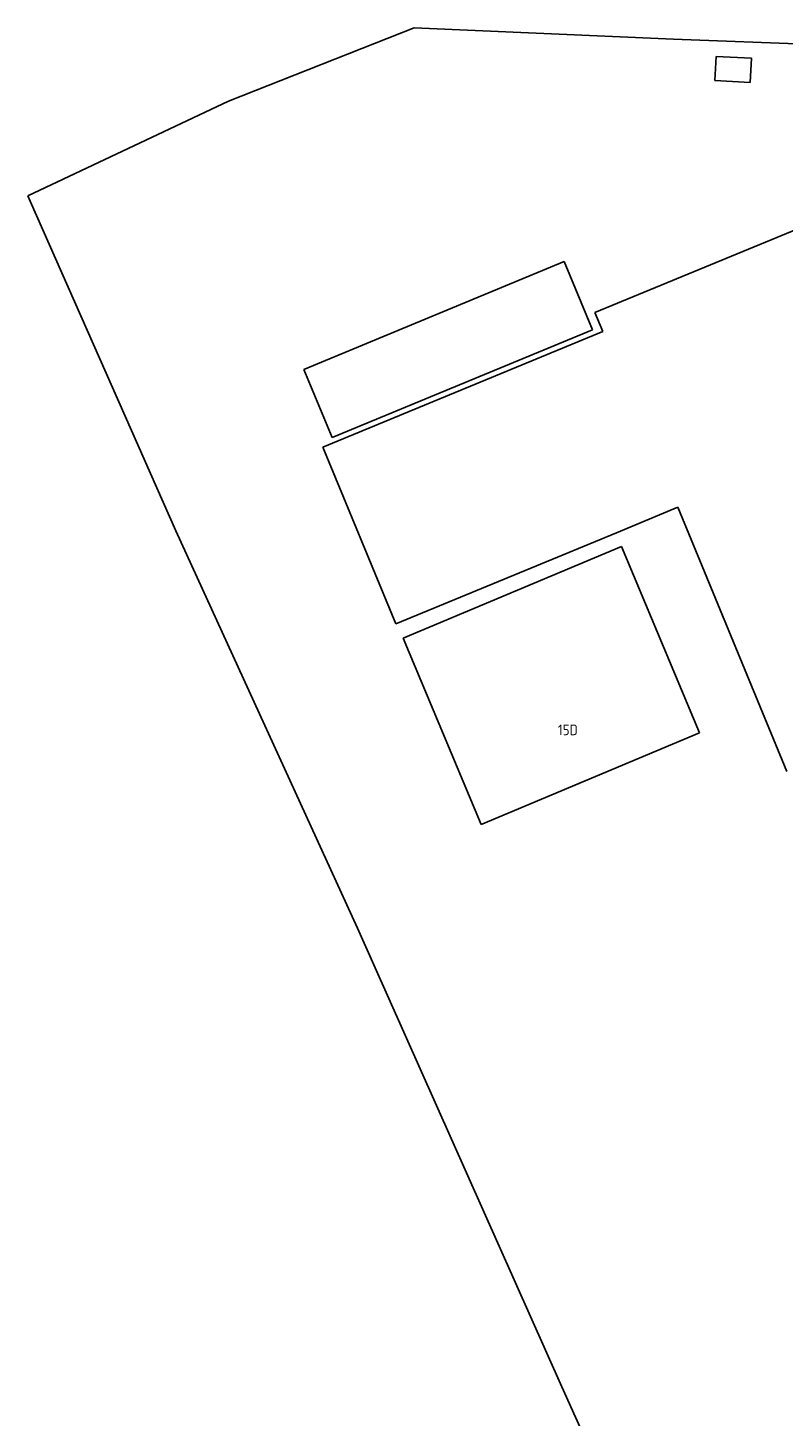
# Model space of a CAD drawing. Extents: x 145741 to 149421, y 457889 to 459999.
# Tile 65 of 84: x 148660 to 148724, y 459562 to 459680. Entities that reach past the tile are written whole.
import ezdxf
from ezdxf.enums import TextEntityAlignment as Align

# ---------------------------------------------------------------- set-up
doc = ezdxf.new("R2010")
doc.units = 0
doc.header["$LTSCALE"] = 4
doc.layers.get('0').update_dxf_attribs({"linetype": 'CONTINUOUS'})
doc.styles.add('ISO', font='ISO')

msp = doc.modelspace()

# ---------------------------------------------------------------- linework, layer by layer
at = {"linetype": 'Continuous'}
for p, q in [((148676.95, 459673.87), (148692.75, 459680.11)), ((148692.75, 459680.11), (148714.83, 459679.14)), ((148714.83, 459679.14), (148739.68, 459678.21)), ((148718.34, 459675.62), (148718.45, 459677.67)), ((148718.45, 459677.67), (148721.48, 459677.51)), ((148721.48, 459677.51), (148721.37, 459675.46)), ((148721.37, 459675.46), (148718.34, 459675.62)), ((148659.84, 459665.8), (148676.95, 459673.87)), ((148659.84, 459665.8), (148660.05, 459665.34)), ((148660.05, 459665.34), (148672.45, 459637.29)), ((148708.12, 459655.86), (148725.89, 459663.2)), ((148683.34, 459651.02), (148705.51, 459660.21)), ((148705.51, 459660.21), (148707.92, 459654.4)), ((148708.8, 459654.24), (148708.12, 459655.86)), ((148707.92, 459654.4), (148685.75, 459645.22)), ((148684.98, 459644.41), (148708.8, 459654.24)), ((148685.75, 459645.22), (148683.34, 459651.02)), ((148691.19, 459629.37), (148684.98, 459644.41)), ((148715.21, 459639.29), (148709.97, 459637.12)), ((148724.49, 459616.81), (148715.21, 459639.29)), ((148672.45, 459637.29), (148687.91, 459603.45)), ((148709.97, 459637.12), (148691.19, 459629.37)), ((148691.8, 459628.15), (148710.39, 459635.94)), ((148710.39, 459635.94), (148717.04, 459620.09)), ((148698.45, 459612.29), (148691.8, 459628.15)), ((148717.04, 459620.09), (148698.45, 459612.29)), ((148687.91, 459603.45), (148705.31, 459564.41)), ((148705.31, 459564.41), (148713.66, 459545.93))]:
    msp.add_line(p, q, dxfattribs=at)

# ---------------------------------------------------------------- texts
at = {"style": 'ISO'}
msp.add_text('15D', height=0.9, dxfattribs=at).set_placement((148705.83, 459620.34), align=Align.MIDDLE_CENTER)

doc.saveas('drawing.dxf')
